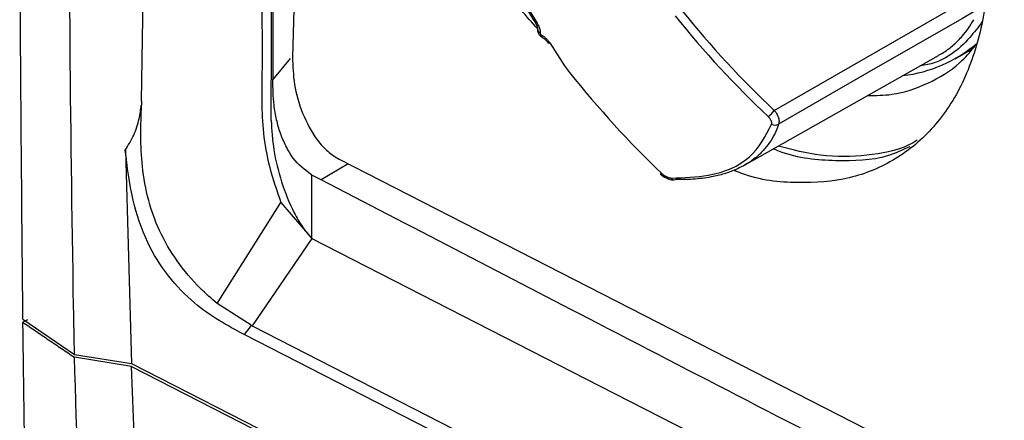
# Model space of a CAD drawing. Header units: millimetres. Extents: x -0.201 to 0.721, y -0.195 to 0.483.
# Tile 117 of 188: x 0.494 to 0.525, y -0.065 to -0.052. Entities that reach past the tile are written whole.
import ezdxf

# ---------------------------------------------------------------- set-up
doc = ezdxf.new("R2010")
doc.units = ezdxf.units.MM

msp = doc.modelspace()

# ---------------------------------------------------------------- linework, layer by layer
at = {"color": 7, "linetype": 'Continuous', "lineweight": 25}
for p, q in [((0.504529, 0.010907), (0.502696, -0.053506)), ((0.497904, -0.054906), (0.4988, 0.010054)), ((0.517994, -0.055195), (0.524453, -0.051473)), ((0.51021, -0.052013), (0.510467, -0.052424)), ((0.510478, -0.052608), (0.510478, -0.052605)), ((0.510627, -0.052874), (0.510628, -0.052875)), ((0.510864, -0.053051), (0.511335, -0.053776)), ((0.517044, -0.05694), (0.523212, -0.053448)), ((0.523733, -0.053552), (0.524289, -0.053238)), ((0.502072, -0.054226), (0.502631, -0.053544)), ((0.511335, -0.053776), (0.51149, -0.053989)), ((0.497904, -0.054906), (0.497903, -0.055024)), ((0.497387, -0.05646), (0.497584, -0.063241)), ((0.504464, -0.056896), (0.503606, -0.057406)), ((0.504173, -0.056747), (0.582648, -0.096938)), ((0.503607, -0.057406), (0.503292, -0.05724)), ((0.503293, -0.057244), (0.503293, -0.057239)), ((0.500304, -0.061338), (0.502328, -0.058122)), ((0.502328, -0.058122), (0.503304, -0.059271)), ((0.503304, -0.059271), (0.50141, -0.062045)), ((0.501378, -0.062028), (0.500304, -0.061338)), ((0.494135, -0.061837), (0.495773, -0.062951)), ((0.494283, -0.061853), (0.494135, -0.061931)), ((0.501378, -0.062029), (0.50116, -0.062324)), ((0.501378, -0.062029), (0.50141, -0.062046)), ((0.50141, -0.062045), (0.580313, -0.102456)), ((0.580128, -0.102768), (0.50116, -0.062324)), ((0.495773, -0.062951), (0.497584, -0.063241)), ((0.497586, -0.063336), (0.495774, -0.063045)), ((0.497584, -0.063241), (0.58321, -0.107095)), ((0.497586, -0.063336), (0.583209, -0.107188))]:
    msp.add_line(p, q, dxfattribs=at)
at = {"color": 7, "linetype": 'Continuous', "lineweight": 25, "flags": 128}
for points in [[(0.52452, -0.05195), (0.523967, -0.05227), (0.521213, -0.053858), (0.518132, -0.055635)], [(0.503304, -0.059272), (0.51244, -0.06395), (0.521576, -0.068629), (0.526143, -0.070969), (0.530711, -0.073308), (0.542654, -0.079424)]]:
    msp.add_lwpolyline(points, dxfattribs=at)
at = {"color": 7, "linetype": 'Continuous', "lineweight": 25}
for centre, radius, start, end in [((0.510439, -0.052389), 4.42561574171e-05, 241.503197, 308.412367), ((0.51061, -0.05261), 0.000132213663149, 179.322378, 246.378308), ((0.510667, -0.05282), 6.79011966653e-05, 164.643645, 233.56876), ((0.510838, -0.053014), 4.48345966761e-05, 236.845015, 306.081337), ((0.521557, -0.049708), 0.0044136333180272, 276.736196, 310.648497), ((0.517426, -0.054815), 0.0006831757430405, 302.763633, 326.156406), ((0.518018, -0.055445), 0.0002210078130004, 240.514727, 300.861275), ((0.514389, -0.057168), 4.32185037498e-05, 245.90138, 313.476594), ((0.514808, -0.057317), 8.86455178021e-05, 198.918294, 303.111049)]:
    msp.add_arc(centre, radius, start, end, dxfattribs=at)
for centre, major_axis, ratio, start_param, end_param in [((0.53008, -0.037075), (-0.01254692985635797, 0.02346256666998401), 0.794366, 1.803855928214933, 1.970632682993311), ((0.530187, -0.037018), (-0.01245242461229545, 0.02328630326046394), 0.794447, 1.803862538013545, 1.970639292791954), ((0.526231, -0.039138), (-0.01259349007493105, 0.02343760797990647), 0.772854, 1.802299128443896, 1.969075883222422)]:
    msp.add_ellipse(centre, major_axis=major_axis, ratio=ratio, start_param=start_param, end_param=end_param, dxfattribs=at)
for points, knots in [([(0.4941352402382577, -0.0618376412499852), (0.4940984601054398, -0.0580357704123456), (0.4940248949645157, -0.050431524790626), (0.4940540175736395, -0.0351030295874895), (0.4943285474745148, -0.0168596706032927), (0.4949759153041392, 0.0043772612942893), (0.4956474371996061, 0.0179556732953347), (0.4959832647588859, 0.0247462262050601)], [0, 0, 0, 0, 0.1343739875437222, 0.2687657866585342, 0.5376709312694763, 0.7687896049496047, 1, 1, 1, 1]), ([(0.5032441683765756, 0.0107103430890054), (0.5031841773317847, 0.0094556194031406), (0.503069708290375, 0.0070614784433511), (0.5029107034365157, 0.0034749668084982), (0.5026941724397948, -0.0016808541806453), (0.5023570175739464, -0.0107358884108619), (0.5019663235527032, -0.0246426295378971), (0.5017835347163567, -0.037003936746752), (0.5017300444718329, -0.0456813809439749), (0.5017239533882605, -0.0490851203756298), (0.5017170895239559, -0.0518516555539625), (0.5017406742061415, -0.0539302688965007), (0.5016880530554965, -0.0555496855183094), (0.5019400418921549, -0.0570041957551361), (0.5021985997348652, -0.0577496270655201), (0.5023278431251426, -0.0581222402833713)], [0, 0, 0, 0, 0.0540864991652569, 0.1032025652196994, 0.1549548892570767, 0.2771203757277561, 0.4959762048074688, 0.7613815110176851, 0.820318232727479, 0.879464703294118, 0.9120011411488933, 0.9432077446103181, 0.971168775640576, 0.985588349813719, 1, 1, 1, 1]), ([(0.4957731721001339, -0.0629511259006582), (0.4957637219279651, -0.0624483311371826), (0.4956429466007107, -0.0560225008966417), (0.4955436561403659, -0.0436387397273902), (0.4957516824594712, -0.0257323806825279), (0.4962891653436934, -0.0077448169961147), (0.4969554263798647, 0.0043113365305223), (0.4972886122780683, 0.0103404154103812)], [0, 0, 0, 0, 0.0207649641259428, 0.2653809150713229, 0.5100716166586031, 0.7549950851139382, 1, 1, 1, 1]), ([(0.5020185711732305, -0.0555136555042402), (0.5020632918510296, -0.0446235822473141), (0.5021330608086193, -0.0276339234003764), (0.5027676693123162, -0.0076307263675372), (0.5031828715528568, 0.0025548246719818), (0.5033882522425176, 0.0070517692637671), (0.5034818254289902, 0.0090328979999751), (0.5035285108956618, 0.009986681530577), (0.503548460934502, 0.0104061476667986), (0.5035572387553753, 0.0105907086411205)], [0, 0, 0, 0, 0.4998351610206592, 0.7797953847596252, 0.9030815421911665, 0.9573511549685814, 0.9812338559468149, 0.9917430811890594, 1, 1, 1, 1]), ([(0.5036125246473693, 0.0105426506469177), (0.5035627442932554, 0.0094655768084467), (0.5034111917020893, 0.0061865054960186), (0.5030682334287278, -0.0014900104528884), (0.5027505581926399, -0.0102488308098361), (0.5024351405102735, -0.021150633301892), (0.5022513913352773, -0.0298325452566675), (0.5021353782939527, -0.0384741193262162), (0.5020850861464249, -0.0446706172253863), (0.5020670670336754, -0.0499194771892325), (0.502070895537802, -0.0530121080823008), (0.5020723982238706, -0.0542259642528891)], [0, 0, 0, 0, 0.0492403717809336, 0.1499086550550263, 0.3512484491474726, 0.4519167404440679, 0.6532565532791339, 0.7539248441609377, 0.8545931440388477, 0.9429278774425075, 1, 1, 1, 1]), ([(0.5157026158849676, -0.0351042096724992), (0.5163159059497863, -0.0354586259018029), (0.5175424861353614, -0.0361674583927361), (0.5192972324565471, -0.0377103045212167), (0.5209032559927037, -0.0395339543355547), (0.5222978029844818, -0.0416056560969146), (0.5234275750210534, -0.0438357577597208), (0.5242491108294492, -0.0461412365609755), (0.5247308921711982, -0.0484328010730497), (0.5248544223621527, -0.0506225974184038), (0.5246149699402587, -0.0526265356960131), (0.5240217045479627, -0.0543673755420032), (0.5230974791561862, -0.0557792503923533), (0.5218774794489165, -0.0568040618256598), (0.5204096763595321, -0.0574166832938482), (0.5187462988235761, -0.0575402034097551), (0.5174808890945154, -0.0574183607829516), (0.5167860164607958, -0.0571329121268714), (0.5167042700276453, -0.0570993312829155)], [0, 0, 0, 0, 0.0660792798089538, 0.1321585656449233, 0.1982378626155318, 0.2643171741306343, 0.3303965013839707, 0.3964758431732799, 0.4625551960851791, 0.5286345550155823, 0.5947139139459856, 0.6607932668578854, 0.726872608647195, 0.7929519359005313, 0.8590312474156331, 0.9251105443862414, 0.9911898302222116, 1, 1, 1, 1]), ([(0.5104846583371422, -0.0526061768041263), (0.510302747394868, -0.0524050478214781), (0.5095812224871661, -0.0516072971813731), (0.508535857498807, -0.0499503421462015), (0.5075401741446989, -0.0481016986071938), (0.5071533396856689, -0.0469441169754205), (0.5070227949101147, -0.046553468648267)], [0, 0, 0, 0, 0.1184316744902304, 0.4697430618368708, 0.8210545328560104, 0.9999999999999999, 0.9999999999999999, 0.9999999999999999, 0.9999999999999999]), ([(0.5101636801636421, -0.0520191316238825), (0.5102228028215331, -0.0521154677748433), (0.5103072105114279, -0.0522530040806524), (0.5103932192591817, -0.0523870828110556), (0.510418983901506, -0.0524272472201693)], [0, 0, 0, 0, 0.70044160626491, 1, 1, 1, 1]), ([(0.5104159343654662, -0.0524291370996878), (0.510427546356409, -0.0524474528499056), (0.5104545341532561, -0.0524900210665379), (0.510473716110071, -0.0525500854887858), (0.5104791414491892, -0.0525944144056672), (0.5104775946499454, -0.0526026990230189), (0.5104771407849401, -0.0526051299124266)], [0, 0, 0, 0, 0.247450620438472, 0.5751078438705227, 0.8753272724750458, 1, 1, 1, 1]), ([(0.5104665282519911, -0.052423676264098), (0.5104729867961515, -0.0524343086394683), (0.5104859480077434, -0.0524556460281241), (0.5105030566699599, -0.052488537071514), (0.510518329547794, -0.0525219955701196), (0.5105312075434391, -0.0525553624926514), (0.5105416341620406, -0.0525882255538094), (0.510549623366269, -0.0526205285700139), (0.5105551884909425, -0.05265252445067), (0.5105579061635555, -0.052681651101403), (0.5105584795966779, -0.0527078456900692), (0.5105573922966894, -0.0527231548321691), (0.5105568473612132, -0.052730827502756)], [0, 0, 0, 0, 0.1023170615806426, 0.2053331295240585, 0.3105565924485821, 0.4165448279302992, 0.5186604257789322, 0.6214813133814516, 0.7265389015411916, 0.8323753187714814, 0.9159894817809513, 1, 1, 1, 1]), ([(0.5245984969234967, -0.0523742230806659), (0.5244693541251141, -0.0525456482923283), (0.5240101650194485, -0.0531551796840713), (0.523343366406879, -0.0536719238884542), (0.522707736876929, -0.0537685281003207), (0.5226229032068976, -0.0537814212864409)], [0, 0, 0, 0, 0.2532098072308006, 0.9003303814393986, 1, 1, 1, 1]), ([(0.5232085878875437, -0.0534424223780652), (0.5232656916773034, -0.0534114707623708), (0.5234380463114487, -0.0533180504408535), (0.5236933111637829, -0.0531145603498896), (0.5239513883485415, -0.0528561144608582), (0.5241642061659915, -0.0525868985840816), (0.5242778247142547, -0.0524032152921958), (0.5243347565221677, -0.0523111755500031)], [0, 0, 0, 0, 0.1224840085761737, 0.3696897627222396, 0.6187114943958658, 0.8089445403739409, 1, 1, 1, 1]), ([(0.5104794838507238, -0.0526084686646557), (0.5104781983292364, -0.0526265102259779), (0.510475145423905, -0.0526693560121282), (0.5104966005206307, -0.0527393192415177), (0.5105439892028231, -0.0528139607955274), (0.5105937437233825, -0.0528594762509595), (0.5106261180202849, -0.0528738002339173), (0.510627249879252, -0.0528743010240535)], [0, 0, 0, 0, 0.1687572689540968, 0.4007711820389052, 0.6686093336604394, 0.9884140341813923, 1, 1, 1, 1]), ([(0.5105568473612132, -0.052730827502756), (0.5105567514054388, -0.0527326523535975), (0.5105565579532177, -0.0527363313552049), (0.510557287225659, -0.0527429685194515), (0.510559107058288, -0.0527506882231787), (0.5105624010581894, -0.0527593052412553), (0.5105669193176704, -0.0527679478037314), (0.5105724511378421, -0.0527762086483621), (0.5105789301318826, -0.0527840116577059), (0.5105860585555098, -0.0527909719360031), (0.5105937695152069, -0.052797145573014), (0.5105991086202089, -0.0528002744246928), (0.5106018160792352, -0.0528018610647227)], [0, 0, 0, 0, 0.0771195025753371, 0.1554772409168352, 0.2597146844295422, 0.3669934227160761, 0.4713762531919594, 0.5787439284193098, 0.6826590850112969, 0.7895143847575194, 0.8932627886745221, 1, 1, 1, 1]), ([(0.5106018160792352, -0.0528018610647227), (0.5106119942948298, -0.0528075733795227), (0.5106324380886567, -0.0528190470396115), (0.5106628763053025, -0.0528392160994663), (0.5106930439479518, -0.0528615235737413), (0.5107190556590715, -0.0528830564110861), (0.5107464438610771, -0.0529077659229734), (0.5107736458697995, -0.0529347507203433), (0.5108026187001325, -0.0529670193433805), (0.5108232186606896, -0.0529925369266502), (0.5108406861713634, -0.0530158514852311), (0.5108528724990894, -0.0530331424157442), (0.5108614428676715, -0.0530463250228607), (0.5108643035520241, -0.053050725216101)], [0, 0, 0, 0, 0.1020791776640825, 0.20503453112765, 0.3090970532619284, 0.4140583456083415, 0.4811414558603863, 0.6081380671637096, 0.721934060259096, 0.8285949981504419, 0.8713682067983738, 0.9570642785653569, 1, 1, 1, 1]), ([(0.5106273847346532, -0.0528767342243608), (0.5106391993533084, -0.0528827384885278), (0.5106731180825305, -0.0528999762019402), (0.5107348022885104, -0.052952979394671), (0.5107876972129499, -0.0530098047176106), (0.5108073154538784, -0.0530450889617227), (0.5108117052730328, -0.0530529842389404)], [0, 0, 0, 0, 0.1820244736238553, 0.5225762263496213, 0.8931706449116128, 0.9999999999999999, 0.9999999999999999, 0.9999999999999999, 0.9999999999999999]), ([(0.5209544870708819, -0.0547260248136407), (0.5212142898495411, -0.0547219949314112), (0.5218992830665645, -0.0547113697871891), (0.5228920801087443, -0.0543538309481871), (0.5237851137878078, -0.0538392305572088), (0.5242079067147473, -0.0533395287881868), (0.5243589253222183, -0.0531610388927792)], [0, 0, 0, 0, 0.1902421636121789, 0.501590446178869, 0.8219716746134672, 1, 1, 1, 1]), ([(0.5026960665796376, -0.0535057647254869), (0.5027047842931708, -0.0537911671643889), (0.5027222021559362, -0.0543613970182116), (0.5029800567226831, -0.0552859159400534), (0.5033747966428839, -0.056029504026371), (0.5038067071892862, -0.056518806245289), (0.5040507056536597, -0.0566707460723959), (0.5041725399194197, -0.0567466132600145)], [0, 0, 0, 0, 0.2499879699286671, 0.4994722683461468, 0.7491022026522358, 0.8747207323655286, 1, 1, 1, 1]), ([(0.5032933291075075, -0.0572392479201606), (0.5030874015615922, -0.0570835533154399), (0.5027742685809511, -0.0568468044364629), (0.5024853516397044, -0.0563454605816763), (0.5023028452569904, -0.0559196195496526), (0.5021780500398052, -0.0554721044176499), (0.5020793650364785, -0.0548879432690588), (0.5020751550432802, -0.0544879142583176), (0.5020723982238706, -0.0542259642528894)], [0, 0, 0, 0, 0.2492005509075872, 0.3789338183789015, 0.4991851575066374, 0.6172591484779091, 0.7493707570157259, 0.9999999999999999, 0.9999999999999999, 0.9999999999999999, 0.9999999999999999]), ([(0.4973867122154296, -0.0564601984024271), (0.4974815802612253, -0.0563016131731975), (0.4976752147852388, -0.0559779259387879), (0.4978339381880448, -0.0554873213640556), (0.4978741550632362, -0.055170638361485), (0.4978926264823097, -0.0550251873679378)], [0, 0, 0, 0, 0.3418292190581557, 0.6977052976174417, 1, 1, 1, 1]), ([(0.5003042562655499, -0.061337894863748), (0.5001228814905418, -0.0611793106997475), (0.4996783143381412, -0.0607906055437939), (0.4990168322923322, -0.0600119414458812), (0.4984427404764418, -0.0590369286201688), (0.4980876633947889, -0.0580090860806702), (0.4978466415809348, -0.0566611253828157), (0.4978797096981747, -0.0556692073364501), (0.497901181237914, -0.0550251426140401)], [0, 0, 0, 0, 0.1044655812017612, 0.2560552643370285, 0.4026184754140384, 0.5411789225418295, 0.7020817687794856, 1, 1, 1, 1]), ([(0.5179935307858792, -0.0551951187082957), (0.5180095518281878, -0.0552153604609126), (0.518060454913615, -0.0552796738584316), (0.5181207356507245, -0.0553937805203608), (0.5181558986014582, -0.0555285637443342), (0.5181398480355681, -0.0555993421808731), (0.5181317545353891, -0.0556350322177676)], [0, 0, 0, 0, 0.1353136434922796, 0.4299272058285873, 0.7125407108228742, 1, 1, 1, 1]), ([(0.5020185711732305, -0.0555136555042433), (0.5020358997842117, -0.055821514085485), (0.5020705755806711, -0.0564375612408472), (0.5023238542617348, -0.0574640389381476), (0.5026591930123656, -0.0583066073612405), (0.5030055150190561, -0.0589151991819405), (0.5032047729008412, -0.0591527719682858), (0.5033040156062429, -0.0592710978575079)], [0, 0, 0, 0, 0.2493968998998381, 0.4990611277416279, 0.7483232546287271, 0.8746494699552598, 1, 1, 1, 1]), ([(0.5147244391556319, -0.0573452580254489), (0.5151276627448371, -0.0573326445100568), (0.5161078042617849, -0.0573019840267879), (0.5173264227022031, -0.0567683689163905), (0.5177152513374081, -0.0560145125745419), (0.5179096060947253, -0.055637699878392)], [0, 0, 0, 0, 0.2590235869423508, 0.6296252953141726, 1, 1, 1, 1]), ([(0.5181317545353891, -0.0556350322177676), (0.518093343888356, -0.0557372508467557), (0.5180162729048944, -0.05594235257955), (0.5178506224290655, -0.0562219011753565), (0.5176460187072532, -0.0564795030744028), (0.5174013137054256, -0.0567072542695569), (0.5171206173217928, -0.0569036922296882), (0.516804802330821, -0.0570689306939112), (0.5164509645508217, -0.0572032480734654), (0.5161035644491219, -0.0572933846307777), (0.5156830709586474, -0.0573652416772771), (0.5152818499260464, -0.0573983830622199), (0.51496346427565, -0.0573926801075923), (0.5148567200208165, -0.0573907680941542)], [0, 0, 0, 0, 0.091048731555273, 0.1826893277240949, 0.2762451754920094, 0.3704856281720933, 0.4615748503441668, 0.5533168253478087, 0.647116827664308, 0.7416236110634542, 0.8056930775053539, 0.9348552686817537, 1, 1, 1, 1]), ([(0.5179096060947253, -0.055637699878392), (0.5179126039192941, -0.0556170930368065), (0.5179186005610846, -0.0555758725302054), (0.5178879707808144, -0.0554997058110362), (0.5178431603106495, -0.0554360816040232), (0.5178071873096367, -0.0554003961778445), (0.5177958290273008, -0.0553891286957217)], [0, 0, 0, 0, 0.2820647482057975, 0.5642228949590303, 0.8624057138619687, 1, 1, 1, 1]), ([(0.5225361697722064, -0.0561459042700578), (0.5224485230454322, -0.0561968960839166), (0.5219718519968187, -0.056474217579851), (0.5209382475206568, -0.0566531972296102), (0.5195475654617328, -0.0566982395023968), (0.5185755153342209, -0.0564460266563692), (0.5181236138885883, -0.0563287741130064)], [0, 0, 0, 0, 0.0728160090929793, 0.3960134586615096, 0.7192095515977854, 0.9999999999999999, 0.9999999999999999, 0.9999999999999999, 0.9999999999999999]), ([(0.5011596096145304, -0.0623238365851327), (0.5006257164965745, -0.0620324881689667), (0.4997832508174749, -0.0615727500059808), (0.4987200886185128, -0.060485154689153), (0.4980109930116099, -0.0593312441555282), (0.4975610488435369, -0.0579331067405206), (0.4974485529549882, -0.056982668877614), (0.4973867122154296, -0.0564601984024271)], [0, 0, 0, 0, 0.2698636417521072, 0.4258358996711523, 0.5827319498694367, 0.7706212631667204, 1, 1, 1, 1]), ([(0.5222955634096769, -0.0563485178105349), (0.5220646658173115, -0.0564562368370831), (0.521357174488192, -0.0567862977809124), (0.5199499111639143, -0.0568269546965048), (0.518707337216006, -0.0567266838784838), (0.5180273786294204, -0.0564484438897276), (0.5179605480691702, -0.0564210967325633)], [0, 0, 0, 0, 0.1868053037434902, 0.5723885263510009, 0.9579716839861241, 1, 1, 1, 1]), ([(0.5143729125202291, -0.0572059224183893), (0.5143769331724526, -0.0572106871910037), (0.5144245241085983, -0.0572670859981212), (0.5145522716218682, -0.0573410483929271), (0.5146995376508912, -0.0574024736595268), (0.5147823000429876, -0.0574016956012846), (0.5148059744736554, -0.0574014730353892)], [0, 0, 0, 0, 0.038884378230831, 0.4602596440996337, 0.845605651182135, 1, 1, 1, 1]), ([(0.5144190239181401, -0.0571994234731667), (0.5144249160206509, -0.0572049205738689), (0.5144367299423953, -0.0572159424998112), (0.5144560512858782, -0.0572320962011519), (0.5144766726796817, -0.0572479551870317), (0.5144987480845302, -0.0572633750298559), (0.5145217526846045, -0.0572779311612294), (0.5145448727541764, -0.0572910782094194), (0.5145678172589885, -0.0573027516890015), (0.5145905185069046, -0.0573130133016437), (0.5146135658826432, -0.0573221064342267), (0.5146365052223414, -0.0573297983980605), (0.5146590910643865, -0.0573360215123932), (0.5146812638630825, -0.0573407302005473), (0.5147032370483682, -0.0573440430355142), (0.5147173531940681, -0.0573448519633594), (0.5147244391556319, -0.0573452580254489)], [0, 0, 0, 0, 0.0684153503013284, 0.1371757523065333, 0.2105919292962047, 0.2844442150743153, 0.3596880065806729, 0.435423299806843, 0.5048881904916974, 0.5747647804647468, 0.6459736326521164, 0.7176611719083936, 0.7869627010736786, 0.8567430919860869, 0.9280885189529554, 1, 1, 1, 1]), ([(0.5032933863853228, -0.0572441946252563), (0.5032961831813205, -0.0578409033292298), (0.5032990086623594, -0.0584437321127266), (0.5033025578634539, -0.0590486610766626), (0.5033026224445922, -0.0590605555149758), (0.5033026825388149, -0.0590727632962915), (0.5033027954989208, -0.0590950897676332), (0.5033031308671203, -0.0591623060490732), (0.5033034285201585, -0.0592230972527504), (0.5033036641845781, -0.0592712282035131)], [0, 0, 0, 0, 0.8829177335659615, 0.8919732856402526, 0.895731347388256, 0.9005253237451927, 0.9100390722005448, 0.9287741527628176, 1, 1, 1, 1]), ([(0.5424994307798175, -0.0774941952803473), (0.5391151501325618, -0.0757549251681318), (0.532346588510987, -0.0722763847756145), (0.5222093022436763, -0.0670493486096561), (0.5126276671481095, -0.0620934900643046), (0.5064331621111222, -0.058875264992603), (0.5036058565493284, -0.0574063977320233)], [0, 0, 0, 0, 0.2604396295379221, 0.5208792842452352, 0.7813189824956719, 1, 1, 1, 1]), ([(0.4952816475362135, -0.1013959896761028), (0.495054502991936, -0.0959962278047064), (0.4945913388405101, -0.0849857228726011), (0.4942738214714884, -0.0717844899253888), (0.4941643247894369, -0.0639985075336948), (0.4941352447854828, -0.0619307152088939)], [0, 0, 0, 0, 0.414109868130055, 0.8443999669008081, 0.9999999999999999, 0.9999999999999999, 0.9999999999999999, 0.9999999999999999]), ([(0.4941352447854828, -0.0619307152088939), (0.4942705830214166, -0.0620234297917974), (0.4945412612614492, -0.0622088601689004), (0.4949500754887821, -0.0624873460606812), (0.4953607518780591, -0.062766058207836), (0.4956363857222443, -0.0629520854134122), (0.4957742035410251, -0.0630450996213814)], [0, 0, 0, 0, 0.2499918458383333, 0.4999869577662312, 0.7499918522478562, 1, 1, 1, 1]), ([(0.4972128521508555, -0.0930758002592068), (0.4970647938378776, -0.0909940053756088), (0.4967064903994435, -0.0859560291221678), (0.4961436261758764, -0.0759208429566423), (0.4959168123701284, -0.068015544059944), (0.4957742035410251, -0.0630450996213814)], [0, 0, 0, 0, 0.2072563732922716, 0.5015636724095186, 1, 1, 1, 1]), ([(0.4993627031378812, -0.0927465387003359), (0.4991922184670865, -0.0903135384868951), (0.4988130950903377, -0.0849030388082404), (0.4982152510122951, -0.0765105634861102), (0.4977853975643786, -0.0691343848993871), (0.4976353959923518, -0.0647711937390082), (0.4975860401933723, -0.0633355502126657)], [0, 0, 0, 0, 0.2470443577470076, 0.5493766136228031, 0.8517290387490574, 1, 1, 1, 1])]:
    msp.add_open_spline(points, degree=3, knots=knots, dxfattribs=at)

doc.saveas('drawing.dxf')
